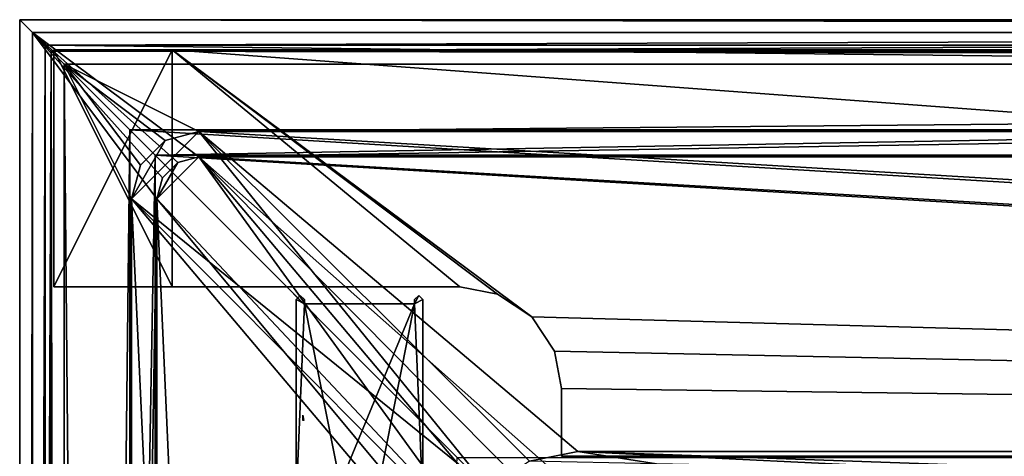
# Model space of a CAD drawing. Header units: metres. Extents: x -904 to 0, y -908 to 0.
# Tile 61 of 141: x -904 to -788, y -52 to 0. Entities that reach past the tile are written whole.
import ezdxf

# ---------------------------------------------------------------- set-up
doc = ezdxf.new("R2010")
doc.units = ezdxf.units.M

msp = doc.modelspace()

# ---------------------------------------------------------------- linework, layer by layer
at = {"layer": 'top'}
for points in [[(-885.9776, -3.567204, 2050.059814), (-899.9776, -3.567271, 2050.059814), (-899.977478, -31.56727, 2050.059814)], [(-899.977478, -3.567271, 176.059662), (-899.9776, -3.567271, 2050.059814), (-885.9776, -3.567204, 2050.059814)], [(-899.977478, -31.56727, 2050.059814), (-899.9776, -3.567271, 2050.059814), (-899.977478, -3.567271, 176.059662)], [(-885.977478, -31.567202, 2050.059814), (-885.9776, -3.567204, 2050.059814), (-899.977478, -31.56727, 2050.059814)], [(-899.977478, -3.567271, 176.059662), (-885.977478, -3.567204, 176.059662), (-885.977478, -31.567202, 176.059662)], [(-899.977478, -3.567271, 176.059662), (-885.9776, -3.567204, 2050.059814), (-885.977478, -3.567204, 176.059662)], [(-899.977478, -31.56727, 176.059662), (-899.977478, -31.56727, 2050.059814), (-899.977478, -3.567271, 176.059662)], [(-899.977478, -31.56727, 176.059662), (-899.977478, -3.567271, 176.059662), (-885.977478, -31.567202, 176.059662)], [(-885.9776, -3.567204, 2063.059814), (-239.308899, -51.564125, 2063.059814), (-25.973949, -3.563107, 2063.059814)], [(-885.9776, -3.567204, 2050.059814), (-25.973949, -3.563107, 2050.059814), (-885.977478, -3.567204, 176.059662)], [(-885.9776, -3.567204, 2063.059814), (-25.973949, -3.563107, 2063.059814), (-885.9776, -3.567204, 2050.059814)], [(-25.973949, -3.563107, 2063.059814), (-25.973949, -3.563107, 2050.059814), (-885.9776, -3.567204, 2050.059814)], [(-885.9776, -3.567204, 2063.059814), (-885.9776, -3.567204, 2050.059814), (-885.977478, -31.567202, 2063.059814)], [(-885.9776, -3.567204, 2050.059814), (-885.977478, -31.567202, 2050.059814), (-885.977478, -31.567202, 2063.059814)], [(-847.560364, -32.409554, 2063.059814), (-843.492188, -35.081711, 2063.059814), (-885.9776, -3.567204, 2063.059814)], [(-843.492188, -35.081711, 2063.059814), (-239.308899, -51.564125, 2063.059814), (-885.9776, -3.567204, 2063.059814)], [(-885.977478, -31.567202, 2063.059814), (-851.977478, -31.567036, 2063.059814), (-885.9776, -3.567204, 2063.059814)], [(-851.977478, -31.567036, 2063.059814), (-847.560364, -32.409554, 2063.059814), (-885.9776, -3.567204, 2063.059814)], [(-25.973949, -3.563107, 163.059692), (-239.308899, -51.564125, 163.059692), (-885.977478, -3.567204, 163.059692)], [(-885.977478, -3.567204, 163.059692), (-885.977478, -3.567204, 176.059662), (-25.973949, -3.563107, 163.059692)], [(-885.977478, -3.567204, 176.059662), (-25.973949, -3.563107, 176.059692), (-25.973949, -3.563107, 163.059692)], [(-885.977478, -3.567204, 176.059662), (-25.973949, -3.563107, 2050.059814), (-25.973949, -3.563107, 176.059692)], [(-239.308899, -51.564125, 163.059692), (-843.492188, -35.081711, 163.059692), (-885.977478, -3.567204, 163.059692)], [(-885.977478, -3.567204, 163.059692), (-843.492188, -35.081711, 163.059692), (-847.560364, -32.409554, 163.059692)], [(-847.560364, -32.409554, 163.059692), (-851.977478, -31.567036, 163.059692), (-885.977478, -3.567204, 163.059692)], [(-851.977478, -31.567036, 163.059692), (-885.977478, -31.567202, 163.059692), (-885.977478, -3.567204, 163.059692)], [(-885.977478, -31.567202, 163.059692), (-885.977478, -31.567202, 176.059662), (-885.977478, -3.567204, 163.059692)], [(-885.977478, -31.567202, 176.059662), (-885.977478, -3.567204, 176.059662), (-885.977478, -3.567204, 163.059692)], [(-885.977478, -31.567202, 2050.059814), (-899.977478, -31.56727, 2050.059814), (-885.977478, -31.567202, 176.059662)], [(-899.977478, -31.56727, 2050.059814), (-899.977478, -31.56727, 176.059662), (-885.977478, -31.567202, 176.059662)], [(-885.977478, -31.567202, 2063.059814), (-885.977478, -31.567202, 2050.059814), (-851.977478, -31.567036, 2063.059814)], [(-885.977478, -31.567202, 2050.059814), (-885.977478, -31.567202, 176.059662), (-851.977478, -31.567036, 2063.059814)], [(-851.977478, -31.567036, 2063.059814), (-885.977478, -31.567202, 176.059662), (-851.977478, -31.567036, 163.059692)], [(-885.977478, -31.567202, 176.059662), (-885.977478, -31.567202, 163.059692), (-851.977478, -31.567036, 163.059692)], [(-847.560364, -32.409554, 2063.059814), (-851.977478, -31.567036, 2063.059814), (-847.560364, -32.409554, 163.059692)], [(-851.977478, -31.567036, 2063.059814), (-851.977478, -31.567036, 163.059692), (-847.560364, -32.409554, 163.059692)], [(-843.492188, -35.081711, 2063.059814), (-847.560364, -32.409554, 2063.059814), (-843.492188, -35.081711, 163.059692)], [(-847.560364, -32.409554, 2063.059814), (-847.560364, -32.409554, 163.059692), (-843.492188, -35.081711, 163.059692)], [(-840.820007, -39.149845, 2063.059814), (-843.492188, -35.081711, 2063.059814), (-840.820007, -39.149845, 163.059692)], [(-843.492188, -35.081711, 2063.059814), (-843.492188, -35.081711, 163.059692), (-840.820007, -39.149845, 163.059692)], [(-843.492188, -35.081711, 2063.059814), (-840.820007, -39.149845, 2063.059814), (-239.308899, -51.564125, 2063.059814)], [(-239.308899, -51.564125, 163.059692), (-840.820007, -39.149845, 163.059692), (-843.492188, -35.081711, 163.059692)], [(-839.977417, -43.566975, 2063.059814), (-840.820007, -39.149845, 2063.059814), (-839.977417, -43.566975, 163.059692)], [(-840.820007, -39.149845, 2063.059814), (-840.820007, -39.149845, 163.059692), (-839.977417, -43.566975, 163.059692)], [(-840.820007, -39.149845, 2063.059814), (-839.977417, -43.566975, 2063.059814), (-239.308899, -51.564125, 2063.059814)], [(-839.977417, -43.566975, 163.059692), (-840.820007, -39.149845, 163.059692), (-239.308899, -51.564125, 163.059692)], [(-839.977356, -51.567074, 2063.059814), (-839.977417, -43.566975, 2063.059814), (-839.977356, -51.567074, 163.059692)], [(-839.977417, -43.566975, 2063.059814), (-839.977417, -43.566975, 163.059692), (-839.977356, -51.567074, 163.059692)], [(-239.308899, -51.564125, 2063.059814), (-839.977417, -43.566975, 2063.059814), (-839.977356, -51.567074, 2063.059814)], [(-839.977356, -51.567074, 163.059692), (-839.977417, -43.566975, 163.059692), (-239.308899, -51.564125, 163.059692)], [(-239.308899, -51.564125, 163.059692), (-446.597717, -51.562679, 178.448685), (-839.977356, -51.567074, 163.059692)], [(-446.597717, -51.562679, 178.448685), (-467.232391, -51.565266, 179.128387), (-839.977356, -51.567074, 163.059692)], [(-839.977356, -51.567074, 2063.059814), (-467.355255, -51.565228, 2039.645508), (-239.308899, -51.564125, 2063.059814)]]:
    msp.add_3dface(points, dxfattribs=at)
at = {"layer": 'top0123426'}
for points in [[(-870.419861, -47.341923, 195.398483), (-870.54071, -47.342014, 195.085403), (-870.540527, -47.218529, 195.092606)], [(-870.538635, -46.958714, 195.165649), (-870.460022, -47.171715, 195.363907), (-870.540527, -47.218529, 195.092606)], [(-870.460022, -47.171715, 195.363907), (-870.440552, -47.256432, 195.377533), (-870.540527, -47.218529, 195.092606)], [(-870.540527, -47.218529, 195.092606), (-870.440552, -47.256432, 195.377533), (-870.419861, -47.341923, 195.398483)], [(-870.537231, -46.868458, 195.21907), (-870.483887, -47.053326, 195.360184), (-870.538635, -46.958714, 195.165649)], [(-870.483887, -47.053326, 195.360184), (-870.460022, -47.171715, 195.363907), (-870.538635, -46.958714, 195.165649)], [(-870.531921, -46.724152, 195.420822), (-870.513, -46.896152, 195.380356), (-870.537231, -46.868458, 195.21907)], [(-870.513, -46.896152, 195.380356), (-870.498291, -46.977261, 195.366898), (-870.537231, -46.868458, 195.21907)], [(-870.537231, -46.868458, 195.21907), (-870.498291, -46.977261, 195.366898), (-870.483887, -47.053326, 195.360184)]]:
    msp.add_3dface(points, dxfattribs=at)
at = {"layer": 'top012345'}
for points in [[(-870.352783, -33.56308, 163.059662), (-871.352783, -33.06308, 163.059662), (-870.852783, -32.565052, 163.059662)], [(-871.352783, -33.06308, 2063.05957), (-870.852783, -32.565052, 2063.05957), (-871.352783, -33.06308, 163.059662)], [(-870.852783, -32.565052, 2063.05957), (-870.852783, -32.565052, 163.059662), (-871.352783, -33.06308, 163.059662)], [(-870.852783, -32.565052, 2063.05957), (-871.352783, -33.06308, 2063.05957), (-870.352783, -33.56308, 2063.05957)], [(-870.852783, -32.565052, 163.059662), (-870.352783, -33.06308, 163.059662), (-870.352783, -33.56308, 163.059662)], [(-870.852783, -32.565052, 2063.05957), (-870.352783, -33.06308, 2063.05957), (-870.852783, -32.565052, 163.059662)], [(-870.352783, -33.06308, 2063.05957), (-870.352783, -33.06308, 163.059662), (-870.852783, -32.565052, 163.059662)], [(-870.352783, -33.06308, 2063.05957), (-870.852783, -32.565052, 2063.05957), (-870.352783, -33.56308, 2063.05957)], [(-856.852783, -32.565052, 163.059616), (-856.352783, -33.06308, 163.059662), (-857.352783, -33.56308, 163.059662)], [(-857.352783, -33.56308, 163.059662), (-857.352783, -33.06308, 163.059662), (-856.852783, -32.565052, 163.059616)], [(-857.352783, -33.06308, 2063.05957), (-856.852783, -32.565052, 2063.05957), (-857.352783, -33.06308, 163.059662)], [(-856.852783, -32.565052, 2063.05957), (-856.852783, -32.565052, 163.059616), (-857.352783, -33.06308, 163.059662)], [(-856.352783, -33.06308, 2063.05957), (-856.852783, -32.565052, 2063.05957), (-857.352783, -33.56308, 2063.05957)], [(-857.352783, -33.56308, 2063.05957), (-856.852783, -32.565052, 2063.05957), (-857.352783, -33.06308, 2063.05957)], [(-856.852783, -32.565052, 2063.05957), (-856.352783, -33.06308, 2063.05957), (-856.852783, -32.565052, 163.059616)], [(-856.352783, -33.06308, 2063.05957), (-856.352783, -33.06308, 163.059662), (-856.852783, -32.565052, 163.059616)], [(-871.352783, -56.809036, 163.059662), (-871.352783, -33.06308, 163.059662), (-870.352783, -33.56308, 163.059662)], [(-871.352783, -56.809036, 2063.05957), (-871.352783, -33.06308, 2063.05957), (-871.352783, -56.809036, 163.059662)], [(-871.352783, -33.06308, 2063.05957), (-871.352783, -33.06308, 163.059662), (-871.352783, -56.809036, 163.059662)], [(-871.352783, -33.06308, 2063.05957), (-871.352783, -56.809036, 2063.05957), (-870.352783, -33.56308, 2063.05957)], [(-866.145935, -54.819565, 163.059662), (-871.352783, -56.809036, 163.059662), (-870.352783, -33.56308, 163.059662)], [(-871.352783, -56.809036, 2063.05957), (-866.145935, -54.819565, 2063.05957), (-870.352783, -33.56308, 2063.05957)], [(-870.352783, -33.06308, 163.059662), (-870.352783, -33.06308, 2063.05957), (-870.352783, -33.56308, 163.059662)], [(-870.352783, -33.06308, 2063.05957), (-870.352783, -33.56308, 2063.05957), (-870.352783, -33.56308, 163.059662)], [(-866.145935, -54.819565, 163.059662), (-870.352783, -33.56308, 163.059662), (-857.352783, -33.56308, 163.059662)], [(-870.352783, -33.56308, 163.059662), (-870.352783, -33.56308, 2063.05957), (-857.352783, -33.56308, 163.059662)], [(-870.352783, -33.56308, 2063.05957), (-857.352783, -33.56308, 2063.05957), (-857.352783, -33.56308, 163.059662)], [(-870.352783, -33.56308, 2063.05957), (-866.145935, -54.819565, 2063.05957), (-857.352783, -33.56308, 2063.05957)], [(-861.559631, -54.819565, 163.059662), (-866.145935, -54.819565, 163.059662), (-857.352783, -33.56308, 163.059662)], [(-866.145935, -54.819565, 2063.05957), (-861.559631, -54.819565, 2063.05957), (-857.352783, -33.56308, 2063.05957)], [(-857.352783, -33.56308, 163.059662), (-856.352783, -56.809036, 163.059662), (-861.559631, -54.819565, 163.059662)], [(-857.352783, -33.56308, 2063.05957), (-861.559631, -54.819565, 2063.05957), (-856.352783, -56.809036, 2063.05957)], [(-856.352783, -33.06308, 163.059662), (-856.352783, -56.809036, 163.059662), (-857.352783, -33.56308, 163.059662)], [(-857.352783, -33.56308, 2063.05957), (-857.352783, -33.06308, 2063.05957), (-857.352783, -33.56308, 163.059662)], [(-857.352783, -33.06308, 2063.05957), (-857.352783, -33.06308, 163.059662), (-857.352783, -33.56308, 163.059662)], [(-856.352783, -56.809036, 2063.05957), (-856.352783, -33.06308, 2063.05957), (-857.352783, -33.56308, 2063.05957)], [(-856.352783, -33.06308, 163.059662), (-856.352783, -33.06308, 2063.05957), (-856.352783, -56.809036, 163.059662)], [(-856.352783, -33.06308, 2063.05957), (-856.352783, -56.809036, 2063.05957), (-856.352783, -56.809036, 163.059662)]]:
    msp.add_3dface(points, dxfattribs=at)
at = {"layer": 'top0123458'}
for points in [[(-904.0047, 0), (-904.0047, -904.007874), (-902.477478, -1.527202, 175)], [(0, 0), (-900.269531, -3.735142), (-904.0047, 0)], [(-900.269531, -3.735142), (-904.0047, -904.007874), (-904.0047, 0)], [(0, 0), (-904.0047, 0), (-1.527202, -1.527202, 175)], [(-904.0047, 0), (-902.477478, -1.527202, 175), (-1.527202, -1.527202, 175)], [(-3.735142, -3.735142), (-900.269531, -3.735142), (0, 0)], [(-904.0047, -904.007874), (-902.477478, -902.480652, 175), (-902.477478, -1.527202, 175)], [(-887.143799, -18.676462, 175), (-885.328247, -16.860903, 175), (-902.477478, -1.527202, 175)], [(-885.328247, -16.860903, 175), (-882.848145, -16.196362, 175), (-902.477478, -1.527202, 175)], [(-902.477478, -1.527202, 175), (-882.848145, -16.196362, 175), (-1.527202, -1.527202, 175)], [(-887.143799, -18.676462, 175), (-902.477478, -1.527202, 175), (-887.808289, -21.156561, 175)], [(-902.477478, -1.527202, 175), (-902.477478, -902.480652, 175), (-887.808289, -21.156561, 175)], [(-882.848145, -16.196362, 175), (-21.156561, -16.196362, 175), (-1.527202, -1.527202, 175)], [(-900.269531, -3.735142), (-900.269531, -900.272766), (-904.0047, -904.007874)], [(-898.768494, -5.236164, 172), (-900.269531, -3.735142), (-5.236164, -5.236164, 172)], [(-900.269531, -3.735142), (-3.735142, -3.735142), (-5.236164, -5.236164, 172)], [(-900.269531, -900.272766), (-900.269531, -3.735142), (-898.768494, -898.771729, 172)], [(-900.269531, -3.735142), (-898.768494, -5.236164, 172), (-898.768494, -898.771729, 172)], [(-889.741882, -17.176462, 172), (-890.808289, -21.156561, 172), (-898.768494, -5.236164, 172)], [(-890.808289, -21.156561, 172), (-890.808289, -882.851196, 172), (-898.768494, -5.236164, 172)], [(-898.768494, -5.236164, 172), (-890.808289, -882.851196, 172), (-898.768494, -898.771729, 172)], [(-5.236164, -5.236164, 172), (-882.848145, -13.196362, 172), (-898.768494, -5.236164, 172)], [(-882.848145, -13.196362, 172), (-886.828247, -14.262827, 172), (-898.768494, -5.236164, 172)], [(-898.768494, -5.236164, 172), (-886.828247, -14.262827, 172), (-889.741882, -17.176462, 172)], [(-21.156561, -13.196362, 172), (-882.848145, -13.196362, 172), (-5.236164, -5.236164, 172)], [(-886.828247, -14.262827, 160.059708), (-882.848145, -13.196362, 160.059708), (-890.808289, -21.156561, 160.059708)], [(-890.808289, -21.156561, 160.059708), (-882.848145, -13.196362, 160.059708), (-848.625793, -55.379208, 160.059708)], [(-882.848145, -13.196362, 160.059708), (-886.828247, -14.262827, 160.059708), (-882.848145, -13.196362, 172)], [(-886.828247, -14.262827, 160.059708), (-886.828247, -14.262827, 172), (-882.848145, -13.196362, 172)], [(-882.848145, -13.196362, 160.059708), (-843.783691, -52.143795, 160.059708), (-848.625793, -55.379208, 160.059708)], [(-21.156561, -13.196362, 160.059708), (-245.037064, -51.013153, 160.059708), (-882.848145, -13.196362, 160.059708)], [(-245.037064, -51.013153, 160.059708), (-838.07196, -51.007679, 160.059708), (-882.848145, -13.196362, 160.059708)], [(-882.848145, -13.196362, 160.059708), (-838.07196, -51.007679, 160.059708), (-843.783691, -52.143795, 160.059708)], [(-21.156561, -13.196362, 160.059708), (-882.848145, -13.196362, 160.059708), (-21.156561, -13.196362, 172)], [(-882.848145, -13.196362, 160.059708), (-882.848145, -13.196362, 172), (-21.156561, -13.196362, 172)], [(-889.741882, -17.176462, 160.059708), (-886.828247, -14.262827, 160.059708), (-890.808289, -21.156561, 160.059708)], [(-886.828247, -14.262827, 160.059708), (-889.741882, -17.176462, 160.059708), (-886.828247, -14.262827, 172)], [(-889.741882, -17.176462, 160.059708), (-889.741882, -17.176462, 172), (-886.828247, -14.262827, 172)], [(-885.328247, -16.860903, 163.059708), (-887.808289, -21.156561, 163.059708), (-882.848145, -16.196362, 163.059708)], [(-887.808289, -21.156561, 163.059708), (-850.419434, -60.912811, 163.059708), (-882.848145, -16.196362, 163.059708)], [(-882.848145, -16.196362, 163.059708), (-882.848145, -16.196362, 175), (-885.328247, -16.860903, 163.059708)], [(-882.848145, -16.196362, 175), (-885.328247, -16.860903, 175), (-885.328247, -16.860903, 163.059708)], [(-882.848145, -16.196362, 163.059708), (-21.156561, -16.196362, 163.059708), (-882.848145, -16.196362, 175)], [(-21.156561, -16.196362, 163.059708), (-21.156561, -16.196362, 175), (-882.848145, -16.196362, 175)], [(-844.798462, -54.613621, 163.059708), (-840.648193, -53.564903, 163.059708), (-882.848145, -16.196362, 163.059708)], [(-840.648193, -53.564903, 163.059708), (-243.739731, -53.519718, 163.059708), (-882.848145, -16.196362, 163.059708)], [(-882.848145, -16.196362, 163.059708), (-243.739731, -53.519718, 163.059708), (-21.156561, -16.196362, 163.059708)], [(-882.848145, -16.196362, 163.059708), (-850.419434, -60.912811, 163.059708), (-848.193542, -57.239868, 163.059708)], [(-848.193542, -57.239868, 163.059708), (-844.798462, -54.613621, 163.059708), (-882.848145, -16.196362, 163.059708)], [(-890.808289, -21.156561, 160.059708), (-890.808289, -21.156561, 172), (-889.741882, -17.176462, 160.059708)], [(-890.808289, -21.156561, 172), (-889.741882, -17.176462, 172), (-889.741882, -17.176462, 160.059708)], [(-885.328247, -16.860903, 163.059708), (-887.143799, -18.676462, 163.059708), (-887.808289, -21.156561, 163.059708)], [(-885.328247, -16.860903, 163.059708), (-885.328247, -16.860903, 175), (-887.143799, -18.676462, 175)], [(-887.143799, -18.676462, 175), (-887.143799, -18.676462, 163.059708), (-885.328247, -16.860903, 163.059708)], [(-887.808289, -21.156561, 175), (-887.808289, -21.156561, 163.059708), (-887.143799, -18.676462, 175)], [(-887.808289, -21.156561, 163.059708), (-887.143799, -18.676462, 163.059708), (-887.143799, -18.676462, 175)], [(-887.808289, -21.156561, 175), (-902.477478, -902.480652, 175), (-887.808289, -882.851196, 175)], [(-851.861267, -60.221352, 160.059708), (-852.997375, -65.933052, 160.059708), (-890.808289, -21.156561, 160.059708)], [(-852.997375, -65.933052, 160.059708), (-852.997375, -838.075195, 160.059708), (-890.808289, -21.156561, 160.059708)], [(-890.808289, -21.156561, 160.059708), (-852.997375, -838.075195, 160.059708), (-890.808289, -882.851196, 160.059708)], [(-848.625793, -55.379208, 160.059708), (-851.861267, -60.221352, 160.059708), (-890.808289, -21.156561, 160.059708)], [(-890.808289, -21.156561, 172), (-890.808289, -21.156561, 160.059708), (-890.808289, -882.851196, 172)], [(-890.808289, -21.156561, 160.059708), (-890.808289, -882.851196, 160.059708), (-890.808289, -882.851196, 172)], [(-887.808289, -882.851196, 175), (-887.808289, -882.851196, 163.059708), (-887.808289, -21.156561, 175)], [(-887.808289, -882.851196, 163.059708), (-887.808289, -21.156561, 163.059708), (-887.808289, -21.156561, 175)], [(-887.808289, -882.851196, 163.059708), (-851.22168, -839.286743, 163.059708), (-887.808289, -21.156561, 163.059708)], [(-851.22168, -839.286743, 163.059708), (-851.196777, -65.135635, 163.059708), (-887.808289, -21.156561, 163.059708)], [(-887.808289, -21.156561, 163.059708), (-851.196777, -65.135635, 163.059708), (-850.419434, -60.912811, 163.059708)], [(-843.783691, -52.143795, 160.059708), (-838.07196, -51.007679, 160.059708), (-828.743713, -52.453255, 151.04332)], [(-828.743713, -52.453255, 151.04332), (-838.07196, -51.007679, 160.059708), (-792.569336, -53.213612, 151.023407)], [(-838.07196, -51.007679, 160.059708), (-756.383728, -53.87439, 151.006119), (-792.569336, -53.213612, 151.023407)], [(-838.07196, -51.007679, 160.059708), (-245.037064, -51.013153, 160.059708), (-756.383728, -53.87439, 151.006119)]]:
    msp.add_3dface(points, dxfattribs=at)
at = {"layer": 'top0123459'}
for points in [[(-904.002319, -0.003942, 2051), (-888.002319, -16.003942, 2051), (-904.002319, -904.003967, 2051)], [(-904.002319, -0.003942, 2051), (-0.00234, -0.003942, 2051), (-888.002319, -16.003942, 2051)], [(-0.00234, -0.003942, 2111.02002), (-904.002319, -0.003942, 2111.02002), (-901.002319, -3.003942, 2111.02002)], [(-904.002319, -0.003942, 2111.02002), (-904.002319, -904.003967, 2111.02002), (-901.002319, -3.003942, 2111.02002)], [(-904.002319, -904.003967, 2051), (-904.002319, -904.003967, 2111.02002), (-904.002319, -0.003942, 2051)], [(-904.002319, -904.003967, 2111.02002), (-904.002319, -0.003942, 2111.02002), (-904.002319, -0.003942, 2051)], [(-0.00234, -0.003942, 2051), (-904.002319, -0.003942, 2051), (-0.00234, -0.003942, 2111.02002)], [(-904.002319, -0.003942, 2051), (-904.002319, -0.003942, 2111.02002), (-0.00234, -0.003942, 2111.02002)], [(-3.00234, -3.003942, 2111.02002), (-0.00234, -0.003942, 2111.02002), (-901.002319, -3.003942, 2111.02002)], [(-0.00234, -0.003942, 2051), (-16.00234, -16.003942, 2051), (-888.002319, -16.003942, 2051)], [(-904.002319, -904.003967, 2111.02002), (-901.002319, -901.003967, 2111.02002), (-901.002319, -3.003942, 2111.02002)], [(-901.002319, -901.003967, 2053.855957), (-891.002319, -13.003942, 2053.855957), (-901.002319, -3.003942, 2053.855957)], [(-891.002319, -13.003942, 2053.855957), (-13.00234, -13.003942, 2053.855957), (-901.002319, -3.003942, 2053.855957)], [(-901.002319, -3.003942, 2053.855957), (-13.00234, -13.003942, 2053.855957), (-3.00234, -3.003942, 2053.855957)], [(-901.002319, -3.003942, 2053.855957), (-901.002319, -3.003942, 2111.02002), (-901.002319, -901.003967, 2053.855957)], [(-901.002319, -3.003942, 2111.02002), (-901.002319, -901.003967, 2111.02002), (-901.002319, -901.003967, 2053.855957)], [(-901.002319, -3.003942, 2053.855957), (-3.00234, -3.003942, 2053.855957), (-901.002319, -3.003942, 2111.02002)], [(-3.00234, -3.003942, 2053.855957), (-3.00234, -3.003942, 2111.02002), (-901.002319, -3.003942, 2111.02002)], [(-891.002319, -891.003967, 2053.855957), (-891.002319, -13.003942, 2053.855957), (-901.002319, -901.003967, 2053.855957)], [(-891.002319, -891.003967, 2065.280029), (-852.304321, -51.701962, 2065.280029), (-891.002319, -13.003942, 2065.280029)], [(-852.304321, -51.701962, 2065.280029), (-244.002335, -51.701962, 2065.280029), (-891.002319, -13.003942, 2065.280029)], [(-891.002319, -13.003942, 2065.280029), (-244.002335, -51.701962, 2065.280029), (-13.00234, -13.003942, 2065.280029)], [(-891.002319, -13.003942, 2065.280029), (-13.00234, -13.003942, 2065.280029), (-891.002319, -13.003942, 2053.855957)], [(-13.00234, -13.003942, 2065.280029), (-13.00234, -13.003942, 2053.855957), (-891.002319, -13.003942, 2053.855957)], [(-891.002319, -891.003967, 2053.855957), (-891.002319, -891.003967, 2065.280029), (-891.002319, -13.003942, 2053.855957)], [(-891.002319, -891.003967, 2065.280029), (-891.002319, -13.003942, 2065.280029), (-891.002319, -13.003942, 2053.855957)], [(-888.002319, -16.003942, 2051), (-888.002319, -888.003967, 2051), (-904.002319, -904.003967, 2051)], [(-888.002319, -16.003942, 2051), (-888.002319, -16.003942, 2063.023926), (-888.002319, -888.003967, 2051)], [(-888.002319, -16.003942, 2063.023926), (-888.002319, -888.003967, 2063.023926), (-888.002319, -888.003967, 2051)], [(-16.00234, -16.003942, 2063.023926), (-888.002319, -16.003942, 2063.023926), (-16.00234, -16.003942, 2051)], [(-888.002319, -16.003942, 2063.023926), (-888.002319, -16.003942, 2051), (-16.00234, -16.003942, 2051)], [(-888.002319, -888.003967, 2063.023926), (-888.002319, -16.003942, 2063.023926), (-849.833435, -54.172817, 2063.023926)], [(-888.002319, -16.003942, 2063.023926), (-244.002335, -54.172817, 2063.023926), (-849.833435, -54.172817, 2063.023926)], [(-888.002319, -16.003942, 2063.023926), (-16.00234, -16.003942, 2063.023926), (-244.002335, -54.172817, 2063.023926)]]:
    msp.add_3dface(points, dxfattribs=at)

doc.saveas('drawing.dxf')
